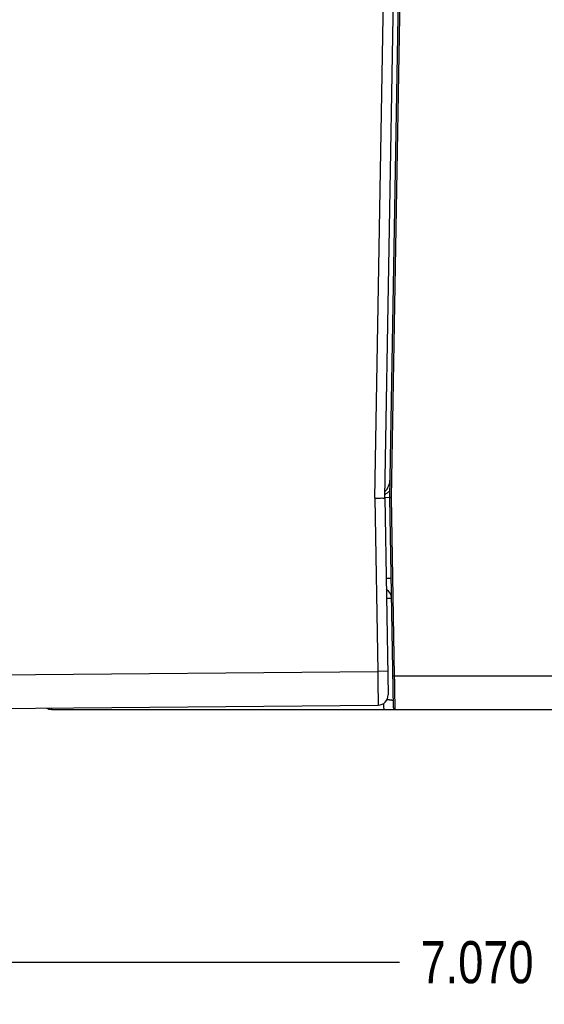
# Model space of a CAD drawing. Header units: inches. Extents: x 0 to 34, y 0 to 22.
# Tile 28 of 83: x 18.5 to 20, y 4.6 to 7.5. Entities that reach past the tile are written whole.
import ezdxf

# ---------------------------------------------------------------- set-up
doc = ezdxf.new("R2010")
doc.units = ezdxf.units.IN
doc.header["$LTSCALE"] = 1.87
doc.header["$MEASUREMENT"] = 0
doc.layers.get('0').update_dxf_attribs({"linetype": 'CONTINUOUS'})
doc.layers.add('DIMENSIONS', color=7, linetype='CONTINUOUS')
doc.styles.get("Standard").update_dxf_attribs({"font": 'txt', "width": 0.8})
doc.dimstyles.new('DIMSTYLE_1', dxfattribs={"dimtxt": 0.125, "dimasz": 0.18, "dimexe": 0.18, "dimexo": 0.0625, "dimgap": 0.09, "dimtad": 0, "dimtih": 1, "dimtoh": 1, "dimdec": 3, "dimzin": 4, "dimdsep": 46, "dimtxsty": 'STANDARD', "dimblk": '_FILLED', "dimblk1": '_FILLED', "dimblk2": '_FILLED', "dimcen": 0.09, "dimadec": 0, "dimazin": 0, "dimtp": 0.01, "dimtm": 0.01, "dimtfac": 1, "dimtdec": 3, "dimtofl": 0, "dimtmove": 0, "dimatfit": 3, "dimldrblk": '_FILLED', "dimfxl": 1, "dimtolj": 1, "dimtzin": 4, "dimarcsym": 0})

# ---------------------------------------------------------------- blocks, each defined once
blk = doc.blocks.new('_FILLED')
at = {"color": 0, "linetype": 'BYBLOCK'}
blk.add_solid([(0, 0), (-1, 0.174), (-1, -0.174)], dxfattribs=at)
blk = doc.blocks.new('*D4')
at = {"layer": 'DIMENSIONS', "color": 2, "linetype": 'CONTINUOUS'}
for p, q in [((16.93, 7.0027), (16.93, 4.6062)), ((24, 5.4448), (24, 4.6062)), ((16.93, 4.7312), (19.6109, 4.7312)), ((24, 4.7312), (21.1609, 4.7312))]:
    blk.add_line(p, q, dxfattribs=at)
at = {"layer": 'DIMENSIONS', "color": 2, "linetype": 'CONTINUOUS', "xscale": 0.18, "yscale": 0.18, "zscale": 0.18, "rotation": 180}
blk.add_blockref('_FILLED', (16.93, 4.7312), dxfattribs=at)
at = {"layer": 'DIMENSIONS', "color": 2, "linetype": 'CONTINUOUS', "xscale": 0.18, "yscale": 0.18, "zscale": 0.18}
blk.add_blockref('_FILLED', (24, 4.7312), dxfattribs=at)
at = {"layer": 'DIMENSIONS', "color": 2, "linetype": 'CONTINUOUS', "width": 0.8}
for s, p in [('7.070', (19.6734, 4.6687)), ('[', (20.2984, 4.6687)), ('179.58', (20.3984, 4.6687)), (']', (20.9984, 4.6687))]:
    blk.add_text(s, height=0.125, dxfattribs=at).set_placement(p)

msp = doc.modelspace()

# ---------------------------------------------------------------- linework, layer by layer
at = {"color": 7, "linetype": 'CONTINUOUS'}
for p, q in [((19.5372, 6.1082), (19.5653, 7.7176)), ((19.567, 6.1102), (19.595, 7.7171)), ((19.582, 6.1112), (19.6098, 7.7059)), ((19.5871, 6.1102), (19.6149, 7.7058)), ((19.5372, 6.1082), (19.5462, 5.5938)), ((19.5669, 6.1102), (19.5771, 5.5243)), ((19.567, 6.1102), (19.582, 6.1103)), ((19.5928, 5.4862), (19.582, 6.1093)), ((19.5963, 5.5803), (19.5871, 6.1102)), ((18.107, 5.5812), (19.5462, 5.5938)), ((19.5759, 5.5943), (19.5462, 5.5938)), ((19.5963, 5.5803), (20.1061, 5.5803)), ((18.107, 5.4812), (19.5474, 5.4938)), ((18.5794, 5.4812), (23.8907, 5.4812))]:
    msp.add_line(p, q, dxfattribs=at)
for centre, radius, start, end in [((19.5278, 6.165), 0.0551, 315.7892, 359), ((19.6371, 6.1102), 0.0551, 179, 181), ((19.5572, 5.8107), 0.03, 1, 61.0691), ((19.5472, 5.5238), 0.03, 270.5, 1), ((18.5794, 5.5112), 0.03, 240.166, 270), ((19.598, 5.4863), 0.00512, 181, 270)]:
    msp.add_arc(centre, radius, start, end, dxfattribs=at)
for points, knots in [([(19.5372, 6.1082), (19.5403, 6.1082), (19.5461, 6.1083), (19.5542, 6.108), (19.5605, 6.1087), (19.5651, 6.1073), (19.5669, 6.1093), (19.567, 6.1101)], [0, 0, 0, 0, 0.299947, 0.571947, 0.786164, 0.922697, 1, 1, 1, 1]), ([(19.5823, 6.1299), (19.5816, 6.1292), (19.58, 6.1275), (19.5773, 6.1251), (19.5741, 6.1226), (19.5708, 6.1203), (19.5684, 6.1188), (19.5672, 6.1182), (19.5671, 6.1181)], [0, 0, 0, 0, 0.153838, 0.361004, 0.570517, 0.781333, 0.992882, 1, 1, 1, 1]), ([(19.582, 6.1112), (19.582, 6.1112), (19.582, 6.1112), (19.5821, 6.1111), (19.5823, 6.1111), (19.5826, 6.111), (19.5829, 6.111), (19.5833, 6.1109), (19.5837, 6.1108), (19.5842, 6.1107), (19.5847, 6.1106), (19.5853, 6.1105), (19.5858, 6.1104), (19.5865, 6.1103), (19.5869, 6.1102), (19.5871, 6.1102)], [0, 0, 0, 0, 0.007372, 0.028916, 0.064408, 0.113406, 0.175284, 0.249235, 0.33425, 0.429179, 0.532671, 0.643183, 0.759098, 0.878632, 1, 1, 1, 1]), ([(19.582, 6.1093), (19.582, 6.1092), (19.582, 6.1093), (19.5821, 6.1093), (19.5823, 6.1093), (19.5826, 6.1093), (19.5829, 6.1094), (19.5833, 6.1095), (19.5837, 6.1095), (19.5842, 6.1096), (19.5847, 6.1097), (19.5853, 6.1098), (19.5858, 6.1099), (19.5865, 6.1101), (19.5869, 6.1101), (19.5871, 6.1102)], [0, 0, 0, 0, 0.007058, 0.02833, 0.063596, 0.11241, 0.17415, 0.24802, 0.333004, 0.427966, 0.531533, 0.642187, 0.758313, 0.878161, 1, 1, 1, 1]), ([(19.5711, 5.8703), (19.5716, 5.8703), (19.5728, 5.8703), (19.5745, 5.8703), (19.5762, 5.8703), (19.5779, 5.8703), (19.5794, 5.8703), (19.5807, 5.8703), (19.582, 5.8703), (19.583, 5.8703), (19.584, 5.8703), (19.5847, 5.8703), (19.5853, 5.8702), (19.5858, 5.8702), (19.586, 5.8702), (19.5861, 5.8702), (19.5861, 5.8701)], [0, 0, 0, 0, 0.104575, 0.227534, 0.343458, 0.451679, 0.551575, 0.642571, 0.724144, 0.795827, 0.857208, 0.907938, 0.947731, 0.976373, 0.993739, 1, 1, 1, 1]), ([(19.5721, 5.8114), (19.5726, 5.8114), (19.5738, 5.8114), (19.5755, 5.8114), (19.5772, 5.8114), (19.5789, 5.8114), (19.5804, 5.8114), (19.5817, 5.8114), (19.583, 5.8114), (19.584, 5.8114), (19.585, 5.8114), (19.5857, 5.8113), (19.5863, 5.8113), (19.5868, 5.8113), (19.587, 5.8112), (19.5872, 5.8112), (19.5872, 5.8112)], [0, 0, 0, 0, 0.100506, 0.224167, 0.340589, 0.449174, 0.549394, 0.640727, 0.722664, 0.794712, 0.856434, 0.907455, 0.947474, 0.976268, 0.993716, 1, 1, 1, 1]), ([(19.5462, 5.5938), (19.5462, 5.5916), (19.5463, 5.5872), (19.5464, 5.5807), (19.5465, 5.5743), (19.5466, 5.5679), (19.5467, 5.5617), (19.5467, 5.5556), (19.5468, 5.5496), (19.5469, 5.5439), (19.547, 5.5383), (19.547, 5.533), (19.5471, 5.528), (19.5472, 5.5232), (19.5472, 5.5187), (19.5473, 5.5146), (19.5473, 5.5108), (19.5473, 5.5073), (19.5474, 5.5042), (19.5474, 5.5015), (19.5474, 5.4992), (19.5474, 5.4973), (19.5474, 5.4959), (19.5475, 5.4947), (19.5473, 5.4942), (19.5475, 5.4938), (19.5474, 5.4938)], [0, 0, 0, 0, 0.065429, 0.130592, 0.195186, 0.258922, 0.32153, 0.382742, 0.442301, 0.499953, 0.555455, 0.608572, 0.659081, 0.706778, 0.751471, 0.79298, 0.831125, 0.86573, 0.896636, 0.923699, 0.946801, 0.965841, 0.980735, 0.99142, 0.99785, 1, 1, 1, 1]), ([(19.5912, 5.5803), (19.5912, 5.5803), (19.5913, 5.5803), (19.5914, 5.5803), (19.5916, 5.5803), (19.5918, 5.5803), (19.5921, 5.5803), (19.5925, 5.5803), (19.5929, 5.5803), (19.5934, 5.5803), (19.594, 5.5803), (19.5945, 5.5803), (19.5951, 5.5803), (19.5957, 5.5803), (19.5961, 5.5803), (19.5963, 5.5803)], [0, 0, 0, 0, 0.007365, 0.029153, 0.065086, 0.114647, 0.177115, 0.25158, 0.336957, 0.432002, 0.53533, 0.645434, 0.760709, 0.879475, 1, 1, 1, 1]), ([(19.598, 5.4812), (19.598, 5.4813), (19.598, 5.4815), (19.598, 5.4819), (19.5979, 5.4827), (19.5979, 5.4838), (19.5979, 5.4852), (19.5979, 5.4869), (19.5978, 5.4888), (19.5978, 5.4911), (19.5978, 5.4936), (19.5977, 5.4965), (19.5977, 5.4995), (19.5976, 5.5029), (19.5975, 5.5065), (19.5975, 5.5103), (19.5974, 5.5143), (19.5973, 5.5185), (19.5973, 5.523), (19.5972, 5.5276), (19.5971, 5.5324), (19.597, 5.5373), (19.597, 5.5424), (19.5969, 5.5476), (19.5968, 5.5529), (19.5967, 5.5583), (19.5966, 5.5637), (19.5965, 5.5692), (19.5964, 5.5748), (19.5964, 5.5785), (19.5963, 5.5803)], [0, 0, 0, 0, 0.001568, 0.006269, 0.014088, 0.025002, 0.038976, 0.055968, 0.075925, 0.098786, 0.124477, 0.152921, 0.184028, 0.217701, 0.253836, 0.292322, 0.333036, 0.375855, 0.420643, 0.467262, 0.515566, 0.565407, 0.616627, 0.669068, 0.722567, 0.776957, 0.832068, 0.887729, 0.943764, 1, 1, 1, 1]), ([(19.5656, 5.4812), (19.5655, 5.4812), (19.5654, 5.4813), (19.5653, 5.4816), (19.5652, 5.4821), (19.5651, 5.4827), (19.565, 5.4835), (19.5648, 5.4845), (19.5647, 5.4856), (19.5646, 5.4869), (19.5645, 5.4883), (19.5645, 5.4899), (19.5644, 5.4916), (19.5643, 5.4934), (19.5642, 5.4953), (19.5642, 5.4972), (19.5641, 5.4985), (19.5641, 5.4991)], [0, 0, 0, 0, 0.008425, 0.024894, 0.05072, 0.086054, 0.130799, 0.184737, 0.247574, 0.318951, 0.398449, 0.485599, 0.579882, 0.680735, 0.787556, 0.899703, 1, 1, 1, 1]), ([(19.574, 5.5104), (19.5743, 5.5104), (19.5754, 5.5103), (19.5771, 5.5102), (19.579, 5.5101), (19.5809, 5.51), (19.5826, 5.5098), (19.5843, 5.5096), (19.5858, 5.5094), (19.5871, 5.5092), (19.5884, 5.5089), (19.5894, 5.5086), (19.5903, 5.5083), (19.5911, 5.5079), (19.5917, 5.5075), (19.5922, 5.5071), (19.5924, 5.5065), (19.5925, 5.5061), (19.5925, 5.5059)], [0, 0, 0, 0, 0.054821, 0.157316, 0.255579, 0.349059, 0.437237, 0.519621, 0.595777, 0.665342, 0.728046, 0.783741, 0.832459, 0.874497, 0.910559, 0.941976, 0.970883, 1, 1, 1, 1]), ([(18.5786, 5.4853), (18.5786, 5.485), (18.5787, 5.4844), (18.5788, 5.4835), (18.5789, 5.4827), (18.579, 5.4821), (18.5792, 5.4816), (18.5792, 5.4813), (18.5794, 5.4812), (18.5794, 5.4812)], [0, 0, 0, 0, 0.216463, 0.445245, 0.635052, 0.784939, 0.894468, 0.964293, 1, 1, 1, 1])]:
    msp.add_open_spline(points, degree=3, knots=knots, dxfattribs=at)
for points in [[(19.567, 6.1101), (19.567, 6.1101), (19.567, 6.1102), (19.567, 6.1102)], [(19.567, 6.1102), (19.567, 6.1102), (19.567, 6.1102), (19.567, 6.1102)]]:
    msp.add_open_spline(points, degree=3, dxfattribs=at)

# ---------------------------------------------------------------- dimensions: what is measured, and where the dimension line sits
at = {"layer": 'DIMENSIONS', "color": 2, "linetype": 'CONTINUOUS'}
dim = msp.add_linear_dim(base=(24, 4.7312), p1=(16.93, 7.0027), p2=(24, 5.4448), dimstyle='DIMSTYLE_1', dxfattribs=at)
dim.commit()
dim.dimension.update_dxf_attribs({"geometry": '*D4', "text_midpoint": (20.3859, 4.7312), "dimtype": 160})

doc.saveas('drawing.dxf')
